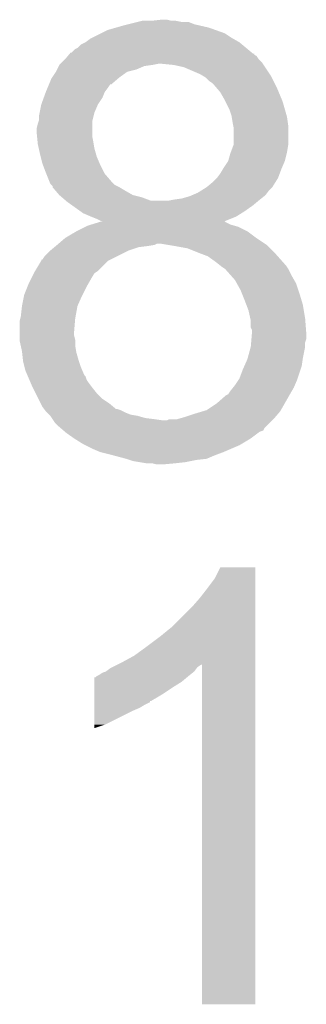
# Model space of a CAD drawing. Extents: x -4 to 126, y -8 to 66.
# Tile 235 of 256: x 106.629 to 107.272, y 24.884 to 27.094. Entities that reach past the tile are written whole.
import ezdxf

# ---------------------------------------------------------------- set-up
doc = ezdxf.new("R2010")
doc.units = 0
doc.layers.add('CLICKER_2_FOR_TMPM4L4A_V104_GTO', color=11, linetype='CONTINUOUS')

msp = doc.modelspace()

# ---------------------------------------------------------------- linework, layer by layer
at = {"layer": 'CLICKER_2_FOR_TMPM4L4A_V104_GTO'}
for points in [[(106.92384, 27.09164), (106.946702, 27.09418), (106.969562, 27.09164), (106.959402, 27.09418)], [(106.812074, 27.063698), (106.827322, 27.071322), (107.088942, 27.063698), (107.067594, 27.071322)], [(106.827322, 27.071322), (106.84509, 27.076398), (107.067594, 27.071322), (107.05338, 27.076398)], [(106.84509, 27.076398), (106.86288, 27.08148), (107.05338, 27.076398), (107.031366, 27.08148)], [(106.86288, 27.08148), (106.87304, 27.08402), (107.031366, 27.08148), (107.020362, 27.08402)], [(106.87304, 27.08402), (106.893352, 27.089098), (107.020362, 27.08402), (107.007664, 27.089098)], [(106.893352, 27.089098), (106.89336, 27.0891), (107.007664, 27.089098), (106.992422, 27.0891)], [(106.89336, 27.0891), (106.903522, 27.09164), (106.992422, 27.0891), (106.979722, 27.09164)], [(106.77652, 27.043382), (106.786682, 27.051), (107.121956, 27.043382), (107.108626, 27.051)], [(106.786682, 27.051), (106.791764, 27.053542), (107.108626, 27.051), (107.104178, 27.053542)], [(106.791764, 27.053542), (106.812074, 27.063698), (107.104178, 27.053542), (107.088942, 27.063698)], [(106.746046, 27.020526), (106.753664, 27.028142), (107.14939, 27.020526), (107.14025, 27.028142)], [(106.753664, 27.028142), (106.75874, 27.030682), (107.14025, 27.028142), (107.1372, 27.030682)], [(106.75874, 27.030682), (106.766364, 27.038302), (107.1372, 27.030682), (107.128054, 27.038302)], [(106.766364, 27.038302), (106.776516, 27.04338), (107.128054, 27.038302), (107.121958, 27.04338)], [(106.776516, 27.04338), (106.77652, 27.043382), (107.121958, 27.04338), (107.121956, 27.043382)], [(106.72318, 26.99766), (106.730798, 27.005278), (107.17276, 26.99766), (107.165142, 27.005278)], [(106.730798, 27.005278), (106.7308, 27.00528), (107.165142, 27.005278), (107.165142, 27.00528)], [(106.7308, 27.00528), (106.73715, 27.012896), (107.165142, 27.00528), (107.16006, 27.012896)], [(106.73715, 27.012896), (106.739266, 27.015434), (107.16006, 27.012896), (107.154994, 27.015434)], [(106.739266, 27.015434), (106.74137, 27.017958), (107.154994, 27.015434), (107.15498, 27.017958)], [(106.74137, 27.017958), (106.74139, 27.01798), (107.15498, 27.017958), (107.152446, 27.01798)], [(106.74139, 27.01798), (106.743508, 27.02052), (107.152446, 27.01798), (107.149398, 27.02052)], [(106.743508, 27.02052), (106.746046, 27.020526), (107.149398, 27.02052), (107.14939, 27.020526)], [(106.71048, 26.977342), (106.71302, 26.982422), (106.870502, 26.977342), (106.890822, 26.982422)], [(106.71302, 26.982422), (106.71683, 26.99004), (106.890822, 26.982422), (106.908604, 26.99004)], [(106.71683, 26.99004), (106.718102, 26.99258), (106.908604, 26.99004), (106.926378, 26.99258)], [(106.718102, 26.99258), (106.72064, 26.99512), (106.926378, 26.99258), (106.939082, 26.99512)], [(106.72064, 26.99512), (106.72318, 26.99766), (107.174454, 26.99512), (107.17276, 26.99766)], [(106.97464, 26.99258), (106.94924, 26.99512), (107.176148, 26.99258), (107.174454, 26.99512)], [(106.997502, 26.987498), (106.97464, 26.99258), (107.179536, 26.987498), (107.176148, 26.99258)], [(107.03306, 26.97226), (106.997502, 26.987498), (107.189694, 26.97226), (107.179536, 26.987498)], [(106.69503, 26.949404), (106.700322, 26.962102), (106.834946, 26.949404), (106.849756, 26.962102)], [(106.700322, 26.962102), (106.702012, 26.96464), (106.849756, 26.962102), (106.852718, 26.96464)], [(106.702012, 26.96464), (106.71048, 26.977342), (106.852718, 26.96464), (106.870502, 26.977342)], [(107.04153, 26.967178), (107.03306, 26.97226), (107.19308, 26.967178), (107.189694, 26.97226)], [(107.045762, 26.964638), (107.04153, 26.967178), (107.194352, 26.964638), (107.19308, 26.967178)], [(107.05338, 26.95702), (107.045762, 26.964638), (107.19816, 26.95702), (107.194352, 26.964638)], [(106.68762, 26.931622), (106.691854, 26.94178), (106.819702, 26.931622), (106.82732, 26.94178)], [(106.691854, 26.94178), (106.695028, 26.9494), (106.82732, 26.94178), (106.83241, 26.9494)], [(106.695028, 26.9494), (106.69503, 26.949404), (106.83241, 26.9494), (106.834946, 26.949404)], [(107.061002, 26.951938), (107.05338, 26.95702), (107.200702, 26.951938), (107.19816, 26.95702)], [(107.06354, 26.9494), (107.061002, 26.951938), (107.20197, 26.9494), (107.200702, 26.951938)], [(107.070072, 26.94178), (107.06354, 26.9494), (107.20578, 26.94178), (107.20197, 26.9494)], [(107.078782, 26.931618), (107.070072, 26.94178), (107.210016, 26.931618), (107.20578, 26.94178)], [(106.677462, 26.903682), (106.683002, 26.91892), (106.804462, 26.903682), (106.81462, 26.91892)], [(106.683002, 26.91892), (106.68762, 26.931618), (106.81462, 26.91892), (106.8197, 26.931618)], [(106.68762, 26.931618), (106.68762, 26.931622), (106.8197, 26.931618), (106.819702, 26.931622)], [(107.08894, 26.91384), (107.078782, 26.931618), (107.217424, 26.91384), (107.210016, 26.931618)], [(106.673904, 26.885902), (106.677462, 26.90368), (106.796842, 26.885902), (106.80446, 26.90368)], [(106.677462, 26.90368), (106.677462, 26.903682), (106.80446, 26.90368), (106.804462, 26.903682)], [(107.09021, 26.9113), (107.08894, 26.91384), (107.218482, 26.9113), (107.217424, 26.91384)], [(107.0991, 26.893518), (107.09021, 26.9113), (107.223562, 26.893518), (107.218482, 26.9113)], [(107.10418, 26.87828), (107.0991, 26.893518), (107.227914, 26.87828), (107.223562, 26.893518)], [(106.67238, 26.878282), (106.673904, 26.885902), (106.794936, 26.878282), (106.796842, 26.885902)], [(106.67238, 26.868124), (106.67238, 26.878282), (106.792394, 26.868124), (106.794936, 26.878282)], [(107.104604, 26.875738), (107.10418, 26.87828), (107.22864, 26.875738), (107.227914, 26.87828)], [(107.10672, 26.86304), (107.104604, 26.875738), (107.230454, 26.86304), (107.22864, 26.875738)], [(106.6673, 26.850342), (106.66984, 26.860498), (106.79176, 26.850342), (106.79176, 26.860498)], [(106.6673, 26.840178), (106.6673, 26.850342), (106.79176, 26.840178), (106.79176, 26.850342)], [(106.66984, 26.860498), (106.671532, 26.865582), (106.79176, 26.860498), (106.79176, 26.865582)], [(106.671532, 26.865582), (106.67238, 26.868124), (106.79176, 26.865582), (106.792394, 26.868124)], [(107.107738, 26.857958), (107.10672, 26.86304), (107.23118, 26.857958), (107.230454, 26.86304)], [(107.10926, 26.850338), (107.107738, 26.857958), (107.23118, 26.850338), (107.23118, 26.857958)], [(107.109258, 26.814776), (107.10926, 26.850338), (107.23118, 26.814776), (107.23118, 26.850338)], [(106.668062, 26.832562), (106.6673, 26.840178), (106.79176, 26.832562), (106.79176, 26.840178)], [(106.669334, 26.81986), (106.668062, 26.832562), (106.7943, 26.81986), (106.79176, 26.832562)], [(106.66984, 26.814782), (106.669334, 26.81986), (106.795148, 26.814782), (106.7943, 26.81986)], [(106.6721, 26.80462), (106.66984, 26.814782), (106.79684, 26.80462), (106.795148, 26.814782)], [(107.102592, 26.797), (107.108306, 26.812238), (107.22864, 26.797), (107.23118, 26.812238)], [(107.108306, 26.812238), (107.109258, 26.814776), (107.23118, 26.812238), (107.23118, 26.814776)], [(106.67492, 26.79192), (106.6721, 26.80462), (106.800468, 26.79192), (106.79684, 26.80462)], [(106.676192, 26.78684), (106.67492, 26.79192), (106.801918, 26.78684), (106.800468, 26.79192)], [(106.68, 26.771602), (106.676192, 26.78684), (106.808452, 26.771602), (106.801918, 26.78684)], [(107.096558, 26.776678), (107.101642, 26.794462), (107.223558, 26.776678), (107.228004, 26.794462)], [(107.101642, 26.794462), (107.102592, 26.797), (107.228004, 26.794462), (107.22864, 26.797)], [(106.680954, 26.76906), (106.68, 26.771602), (106.80954, 26.76906), (106.808452, 26.771602)], [(106.68762, 26.75128), (106.680954, 26.76906), (106.81843, 26.75128), (106.80954, 26.76906)], [(107.084874, 26.7589), (107.0864, 26.761442), (107.21594, 26.7589), (107.217028, 26.761442)], [(107.0864, 26.761442), (107.096558, 26.776676), (107.217028, 26.761442), (107.223556, 26.776676)], [(107.096558, 26.776676), (107.096558, 26.776678), (107.223556, 26.776676), (107.223558, 26.776678)], [(106.688636, 26.748744), (106.68762, 26.75128), (106.819698, 26.748744), (106.81843, 26.75128)], [(106.69575, 26.73096), (106.688636, 26.748744), (106.83494, 26.73096), (106.819698, 26.748744)], [(107.071158, 26.73858), (107.07878, 26.74874), (107.208318, 26.73858), (107.212128, 26.74874)], [(107.07878, 26.74874), (107.084874, 26.7589), (107.212128, 26.74874), (107.21594, 26.7589)], [(106.69778, 26.725884), (106.69575, 26.73096), (106.840018, 26.725884), (106.83494, 26.73096)], [(106.70032, 26.723342), (106.69778, 26.725884), (106.84256, 26.723342), (106.840018, 26.725884)], [(106.702854, 26.720806), (106.70032, 26.723342), (106.847632, 26.720806), (106.84256, 26.723342)], [(106.70286, 26.718266), (106.702854, 26.720806), (106.85271, 26.718266), (106.847632, 26.720806)], [(106.702866, 26.71826), (106.70286, 26.718266), (106.85272, 26.71826), (106.85271, 26.718266)], [(106.709394, 26.71064), (106.702866, 26.71826), (106.86542, 26.71064), (106.85272, 26.71826)], [(107.036104, 26.710638), (107.048294, 26.718258), (107.188, 26.710638), (107.195618, 26.718258)], [(107.048294, 26.718258), (107.048298, 26.71826), (107.195618, 26.718258), (107.195618, 26.71826)], [(107.048298, 26.71826), (107.06354, 26.73096), (107.195618, 26.71826), (107.203556, 26.73096)], [(107.06354, 26.73096), (107.071156, 26.738578), (107.203556, 26.73096), (107.208318, 26.738578)], [(107.071156, 26.738578), (107.071158, 26.73858), (107.208318, 26.738578), (107.208318, 26.73858)], [(106.718098, 26.70048), (106.709394, 26.71064), (106.883198, 26.70048), (106.86542, 26.71064)], [(106.724026, 26.6954), (106.718098, 26.70048), (106.903518, 26.6954), (106.883198, 26.70048)], [(106.732914, 26.687782), (106.724026, 26.6954), (106.923836, 26.687782), (106.903518, 26.6954)], [(106.992418, 26.69286), (107.0102, 26.697938), (107.170854, 26.69286), (107.177202, 26.697938)], [(107.0102, 26.697938), (107.016124, 26.700478), (107.177202, 26.697938), (107.180378, 26.700478)], [(107.016124, 26.700478), (107.02798, 26.70556), (107.180378, 26.700478), (107.18419, 26.70556)], [(107.02798, 26.70556), (107.036104, 26.710638), (107.18419, 26.70556), (107.188, 26.710638)], [(106.732918, 26.68778), (106.732914, 26.687782), (106.961938, 26.68778), (106.923836, 26.687782)], [(106.73588, 26.68524), (106.732918, 26.68778), (107.161584, 26.68524), (107.164632, 26.68778)], [(106.74655, 26.67762), (106.73588, 26.68524), (107.15244, 26.67762), (107.161584, 26.68524)], [(106.76433, 26.66492), (106.74655, 26.67762), (107.13466, 26.66492), (107.15244, 26.67762)], [(106.961938, 26.68778), (106.974642, 26.69032), (107.164632, 26.68778), (107.16768, 26.69032)], [(106.974642, 26.69032), (106.992418, 26.69286), (107.16768, 26.69032), (107.170854, 26.69286)], [(106.771438, 26.659842), (106.76433, 26.66492), (107.126534, 26.659842), (107.13466, 26.66492)], [(106.78922, 26.65222), (106.771438, 26.659842), (107.11434, 26.65222), (107.126534, 26.659842)], [(106.80192, 26.64714), (106.78922, 26.65222), (107.10168, 26.64714), (107.11434, 26.65222)], [(106.7562, 26.6192), (106.776518, 26.62936), (107.139738, 26.6192), (107.11942, 26.62936)], [(106.776518, 26.62936), (106.781602, 26.631902), (107.11942, 26.62936), (107.110522, 26.631902)], [(106.781602, 26.631902), (106.789808, 26.634438), (107.110522, 26.631902), (107.101642, 26.634438)], [(106.789808, 26.634438), (106.806246, 26.639518), (107.101642, 26.634438), (107.091484, 26.639518)], [(106.812076, 26.642062), (106.80192, 26.64714), (107.089028, 26.642062), (107.10168, 26.64714)], [(106.806246, 26.639518), (106.814394, 26.642036), (107.091484, 26.639518), (107.088964, 26.642036)], [(106.814472, 26.64206), (106.812076, 26.642062), (107.089022, 26.64206), (107.089028, 26.642062)], [(106.814394, 26.642036), (106.814472, 26.64206), (107.088964, 26.642036), (107.089022, 26.64206)], [(106.730802, 26.603962), (106.756196, 26.619198), (107.160058, 26.603962), (107.13974, 26.619198)], [(106.756196, 26.619198), (106.7562, 26.6192), (107.13974, 26.619198), (107.139738, 26.6192)], [(106.706924, 26.58364), (106.709972, 26.58618), (106.895902, 26.58364), (106.91622, 26.58618)], [(106.709972, 26.58618), (106.71302, 26.58872), (106.91622, 26.58618), (106.93145, 26.58872)], [(106.71302, 26.58872), (106.713022, 26.588722), (106.93145, 26.58872), (106.931462, 26.588722)], [(106.713022, 26.588722), (106.715982, 26.59126), (106.931462, 26.588722), (106.936544, 26.59126)], [(106.715982, 26.59126), (106.730798, 26.60396), (107.17911, 26.59126), (107.16006, 26.60396)], [(106.730798, 26.60396), (106.730802, 26.603962), (107.16006, 26.60396), (107.160058, 26.603962)], [(106.961954, 26.588718), (106.946702, 26.59126), (107.182922, 26.588718), (107.17911, 26.59126)], [(106.97718, 26.58618), (106.961954, 26.588718), (107.18546, 26.58618), (107.182922, 26.588718)], [(107.005122, 26.581098), (106.97718, 26.58618), (107.190542, 26.581098), (107.18546, 26.58618)], [(106.680004, 26.555708), (106.685082, 26.563322), (106.832416, 26.555708), (106.847644, 26.563322)], [(106.685082, 26.563322), (106.69778, 26.57602), (106.847644, 26.563322), (106.873042, 26.57602)], [(106.69778, 26.57602), (106.706924, 26.58364), (106.873042, 26.57602), (106.895902, 26.58364)], [(107.03052, 26.57094), (107.005122, 26.581098), (107.2007, 26.57094), (107.190542, 26.581098)], [(107.037294, 26.5684), (107.03052, 26.57094), (107.20324, 26.5684), (107.2007, 26.57094)], [(107.050842, 26.563318), (107.037294, 26.5684), (107.207758, 26.563318), (107.20324, 26.5684)], [(107.06862, 26.55062), (107.050842, 26.563318), (107.219046, 26.55062), (107.207758, 26.563318)], [(106.663746, 26.530302), (106.677458, 26.553162), (106.804462, 26.530302), (106.827324, 26.553162)], [(106.677458, 26.553162), (106.67746, 26.553164), (106.827324, 26.553162), (106.827328, 26.553164)], [(106.67746, 26.553164), (106.677482, 26.5557), (106.827328, 26.553164), (106.8324, 26.5557)], [(106.677482, 26.5557), (106.680004, 26.555708), (106.8324, 26.5557), (106.832416, 26.555708)], [(107.07497, 26.54554), (107.06862, 26.55062), (107.22356, 26.54554), (107.219046, 26.55062)], [(107.078146, 26.543), (107.07497, 26.54554), (107.2261, 26.543), (107.22356, 26.54554)], [(107.08132, 26.54046), (107.078146, 26.543), (107.227794, 26.54046), (107.2261, 26.543)], [(107.088942, 26.535378), (107.08132, 26.54046), (107.23118, 26.535378), (107.227794, 26.54046)], [(106.6546, 26.51252), (106.66095, 26.525222), (106.78922, 26.51252), (106.796842, 26.525222)], [(106.66095, 26.525222), (106.66222, 26.527758), (106.796842, 26.525222), (106.800646, 26.527758)], [(106.66222, 26.527758), (106.663746, 26.530302), (106.800646, 26.527758), (106.804462, 26.530302)], [(107.09148, 26.53284), (107.088942, 26.535378), (107.23245, 26.53284), (107.23118, 26.535378)], [(107.102768, 26.520142), (107.09148, 26.53284), (107.2388, 26.520142), (107.23245, 26.53284)], [(107.111802, 26.509978), (107.102768, 26.520142), (107.244608, 26.509978), (107.2388, 26.520142)], [(106.64647, 26.494738), (106.64952, 26.50236), (106.77906, 26.494738), (106.783414, 26.50236)], [(106.64952, 26.50236), (106.6546, 26.51252), (106.783414, 26.50236), (106.78922, 26.51252)], [(107.116036, 26.502358), (107.111802, 26.509978), (107.24896, 26.502358), (107.244608, 26.509978)], [(107.1245, 26.48712), (107.116036, 26.502358), (107.25404, 26.48712), (107.24896, 26.502358)], [(106.63428, 26.451562), (106.638852, 26.47442), (106.758742, 26.451562), (106.7689, 26.47442)], [(106.638852, 26.47442), (106.639362, 26.476962), (106.7689, 26.47442), (106.77017, 26.476962)], [(106.639362, 26.476962), (106.64647, 26.494738), (106.77017, 26.476962), (106.77906, 26.494738)], [(107.127548, 26.4795), (107.1245, 26.48712), (107.25658, 26.4795), (107.25404, 26.48712)], [(107.13466, 26.46172), (107.127548, 26.4795), (107.261914, 26.46172), (107.25658, 26.4795)], [(106.63174, 26.428702), (106.63428, 26.451558), (106.754584, 26.428702), (106.75874, 26.451558)], [(106.63428, 26.451558), (106.63428, 26.451562), (106.75874, 26.451558), (106.758742, 26.451562)], [(107.137518, 26.4541), (107.13466, 26.46172), (107.2642, 26.4541), (107.261914, 26.46172)], [(107.14228, 26.441398), (107.137518, 26.4541), (107.266318, 26.441398), (107.2642, 26.4541)], [(107.146232, 26.423622), (107.14228, 26.441398), (107.26928, 26.423622), (107.266318, 26.441398)], [(106.6292, 26.418542), (106.630468, 26.42362), (106.753236, 26.418542), (106.75366, 26.42362)], [(106.6292, 26.39314), (106.6292, 26.418542), (106.75112, 26.39314), (106.753236, 26.418542)], [(106.630468, 26.42362), (106.63174, 26.428702), (106.75366, 26.42362), (106.754584, 26.428702)], [(107.14736, 26.418538), (107.146232, 26.423622), (107.269672, 26.418538), (107.26928, 26.423622)], [(107.147362, 26.403296), (107.14736, 26.418538), (107.270844, 26.403296), (107.269672, 26.418538)], [(106.6292, 26.385522), (106.6292, 26.39314), (106.75112, 26.385522), (106.75112, 26.39314)], [(106.6292, 26.375362), (106.6292, 26.385522), (106.75366, 26.375362), (106.75112, 26.385522)], [(107.1499, 26.398216), (107.147362, 26.403296), (107.271236, 26.398216), (107.270844, 26.403296)], [(107.14884, 26.377898), (107.1499, 26.3906), (107.271818, 26.377898), (107.271818, 26.3906)], [(107.1499, 26.390602), (107.1499, 26.398216), (107.27182, 26.390602), (107.271236, 26.398216)], [(107.1499, 26.3906), (107.1499, 26.390602), (107.271818, 26.3906), (107.27182, 26.390602)], [(106.6292, 26.372822), (106.6292, 26.375362), (106.75366, 26.372822), (106.75366, 26.375362)], [(106.631458, 26.362662), (106.6292, 26.372822), (106.75366, 26.362662), (106.75366, 26.372822)], [(107.14736, 26.360118), (107.148206, 26.370276), (107.26928, 26.360118), (107.26928, 26.370276)], [(107.148206, 26.370276), (107.14884, 26.377898), (107.26928, 26.370276), (107.271818, 26.377898)], [(106.63428, 26.34996), (106.631458, 26.362662), (106.755778, 26.34996), (106.75366, 26.362662)], [(106.634564, 26.34742), (106.63428, 26.34996), (106.7562, 26.34742), (106.755778, 26.34996)], [(106.636538, 26.32964), (106.634564, 26.34742), (106.76128, 26.32964), (106.7562, 26.34742)], [(107.140432, 26.33472), (107.14736, 26.360118), (107.2642, 26.33472), (107.26928, 26.360118)], [(106.63682, 26.327102), (106.636538, 26.32964), (106.762126, 26.327102), (106.76128, 26.32964)], [(106.639996, 26.3144), (106.63682, 26.327102), (106.76636, 26.3144), (106.762126, 26.327102)], [(107.132966, 26.316938), (107.13974, 26.332178), (107.261658, 26.316938), (107.263836, 26.332178)], [(107.13974, 26.332178), (107.140432, 26.33472), (107.263836, 26.332178), (107.2642, 26.33472)], [(106.6419, 26.306782), (106.639996, 26.3144), (106.769626, 26.306782), (106.76636, 26.3144)], [(106.646254, 26.296624), (106.6419, 26.306782), (106.773978, 26.296624), (106.769626, 26.306782)], [(106.647344, 26.294082), (106.646254, 26.296624), (106.776516, 26.294082), (106.773978, 26.296624)], [(107.121958, 26.288998), (107.12958, 26.30932), (107.252344, 26.288998), (107.259118, 26.30932)], [(107.12958, 26.30932), (107.132966, 26.316938), (107.259118, 26.30932), (107.261658, 26.316938)], [(106.65061, 26.28646), (106.647344, 26.294082), (106.77906, 26.28646), (106.776516, 26.294082)], [(106.653876, 26.27884), (106.65061, 26.28646), (106.78414, 26.27884), (106.77906, 26.28646)], [(106.65714, 26.27122), (106.653876, 26.27884), (106.789856, 26.27122), (106.78414, 26.27884)], [(107.1118, 26.27376), (107.120266, 26.286462), (107.246056, 26.27376), (107.2515, 26.286462)], [(107.120266, 26.286462), (107.121958, 26.288998), (107.2515, 26.286462), (107.252344, 26.288998)], [(106.658412, 26.26868), (106.65714, 26.27122), (106.79176, 26.26868), (106.789856, 26.27122)], [(106.66476, 26.255982), (106.658412, 26.26868), (106.801918, 26.255982), (106.79176, 26.26868)], [(106.67111, 26.243282), (106.66476, 26.255982), (106.814618, 26.243282), (106.801918, 26.255982)], [(107.09148, 26.2509), (107.096554, 26.253438), (107.23372, 26.2509), (107.23517, 26.253438)], [(107.096554, 26.253438), (107.10164, 26.26106), (107.23517, 26.253438), (107.239526, 26.26106)], [(107.10164, 26.26106), (107.107734, 26.268678), (107.239526, 26.26106), (107.24388, 26.268678)], [(107.107734, 26.268678), (107.1118, 26.27376), (107.24388, 26.268678), (107.246056, 26.27376)], [(106.676192, 26.23312), (106.67111, 26.243282), (106.82986, 26.23312), (106.814618, 26.243282)], [(106.68, 26.225502), (106.676192, 26.23312), (106.839004, 26.225502), (106.82986, 26.23312)], [(107.0483, 26.217878), (107.07116, 26.23312), (107.21485, 26.217878), (107.22356, 26.23312)], [(107.07116, 26.23312), (107.09148, 26.2509), (107.22356, 26.23312), (107.23372, 26.2509)], [(106.68381, 26.220424), (106.68, 26.225502), (106.845096, 26.220424), (106.839004, 26.225502)], [(106.683812, 26.22042), (106.68381, 26.220424), (106.847636, 26.22042), (106.845096, 26.220424)], [(106.685718, 26.21788), (106.683812, 26.22042), (106.855258, 26.21788), (106.847636, 26.22042)], [(106.68762, 26.215342), (106.685718, 26.21788), (106.860336, 26.215342), (106.855258, 26.21788)], [(106.690162, 26.2128), (106.68762, 26.215342), (106.86542, 26.2128), (106.860336, 26.215342)], [(106.69524, 26.207722), (106.690162, 26.2128), (106.878118, 26.207722), (106.86542, 26.2128)], [(107.00004, 26.20264), (107.0229, 26.21026), (107.202514, 26.20264), (107.209046, 26.21026)], [(107.0229, 26.21026), (107.039836, 26.21534), (107.209046, 26.21026), (107.2134, 26.21534)], [(107.039836, 26.21534), (107.0483, 26.217878), (107.2134, 26.21534), (107.21485, 26.217878)], [(106.697778, 26.205182), (106.69524, 26.207722), (106.89335, 26.205182), (106.878118, 26.207722)], [(106.69778, 26.20518), (106.697778, 26.205182), (106.89336, 26.20518), (106.89335, 26.205182)], [(106.701168, 26.2001), (106.69778, 26.20518), (106.911138, 26.2001), (106.89336, 26.20518)], [(106.70286, 26.19756), (106.701168, 26.2001), (106.93146, 26.19756), (106.911138, 26.2001)], [(106.704554, 26.19502), (106.70286, 26.19756), (106.94924, 26.19502), (106.93146, 26.19756)], [(106.70794, 26.18994), (106.704554, 26.19502), (107.190542, 26.18994), (107.195622, 26.19502)], [(106.71556, 26.182318), (106.70794, 26.18994), (107.18292, 26.182318), (107.190542, 26.18994)], [(106.959396, 26.19502), (106.964476, 26.197558), (107.195622, 26.19502), (107.19816, 26.197558)], [(106.964476, 26.197558), (106.982258, 26.19756), (107.19816, 26.197558), (107.198162, 26.19756)], [(106.982258, 26.19756), (107.00004, 26.20264), (107.198162, 26.19756), (107.202514, 26.20264)], [(106.72149, 26.177236), (106.71556, 26.182318), (107.177838, 26.177236), (107.18292, 26.182318)], [(106.727414, 26.17216), (106.72149, 26.177236), (107.175292, 26.17216), (107.177838, 26.177236)], [(106.73038, 26.169618), (106.727414, 26.17216), (107.167678, 26.169618), (107.175292, 26.17216)], [(106.73334, 26.16708), (106.73038, 26.169618), (107.164294, 26.16708), (107.167678, 26.169618)], [(106.751122, 26.15438), (106.73334, 26.16708), (107.14736, 26.15438), (107.164294, 26.16708)], [(106.751126, 26.154378), (106.751122, 26.15438), (107.147358, 26.154378), (107.14736, 26.15438)], [(106.771442, 26.14168), (106.751126, 26.154378), (107.12619, 26.14168), (107.147358, 26.154378)], [(106.776522, 26.13914), (106.771442, 26.14168), (107.121958, 26.13914), (107.12619, 26.14168)], [(106.79176, 26.13152), (106.776522, 26.13914), (107.104178, 26.13152), (107.121958, 26.13914)], [(106.809538, 26.123902), (106.79176, 26.13152), (107.086404, 26.123902), (107.104178, 26.13152)], [(106.809546, 26.1239), (106.809538, 26.123902), (107.0864, 26.1239), (107.086404, 26.123902)], [(106.82986, 26.11882), (106.809546, 26.1239), (107.072852, 26.11882), (107.0864, 26.1239)], [(106.839384, 26.11628), (106.82986, 26.11882), (107.06608, 26.11628), (107.072852, 26.11882)], [(106.867954, 26.10866), (106.839384, 26.11628), (107.048296, 26.10866), (107.06608, 26.11628)], [(106.86796, 26.108658), (106.867954, 26.10866), (107.048278, 26.108658), (107.048296, 26.10866)], [(106.87558, 26.10612), (106.86796, 26.108658), (107.025442, 26.10612), (107.048278, 26.108658)], [(106.883198, 26.103582), (106.87558, 26.10612), (107.01275, 26.103582), (107.025442, 26.10612)], [(106.898444, 26.10104), (106.883198, 26.103582), (107.00004, 26.10104), (107.01275, 26.103582)], [(106.913678, 26.0985), (106.898444, 26.10104), (106.97718, 26.0985), (107.00004, 26.10104)], [(106.936538, 26.09596), (106.926378, 26.0985), (106.949242, 26.09596), (106.97718, 26.0985)], [(107.06608, 25.839422), (107.078782, 25.864798), (107.157518, 25.839422), (107.15752, 25.864798)], [(107.078782, 25.864798), (107.078794, 25.86482), (107.15752, 25.864798), (107.078794, 25.86482)], [(107.05084, 25.8191), (107.06608, 25.839422), (107.157518, 25.8191), (107.157518, 25.839422)], [(107.03306, 25.796238), (107.05084, 25.8191), (107.157518, 25.796238), (107.157518, 25.8191)], [(107.01528, 25.77592), (107.03306, 25.796238), (107.157518, 25.77592), (107.157518, 25.796238)], [(106.972098, 25.732738), (107.01528, 25.77592), (107.157516, 25.732738), (107.157518, 25.77592)], [(106.94416, 25.70988), (106.972098, 25.732738), (107.157516, 25.70988), (107.157516, 25.732738)], [(106.91368, 25.68702), (106.94416, 25.70988), (107.157516, 25.68702), (107.157516, 25.70988)], [(106.885742, 25.6667), (106.91368, 25.68702), (107.157514, 25.6667), (107.157516, 25.68702)], [(106.8578, 25.65146), (106.885742, 25.6667), (107.157514, 25.65146), (107.157514, 25.6667)], [(106.822242, 25.631142), (106.832402, 25.63876), (107.02036, 25.631142), (107.026074, 25.63876)], [(106.832402, 25.63876), (106.837476, 25.641298), (107.026074, 25.63876), (107.027978, 25.641298)], [(106.837476, 25.641298), (106.847632, 25.646376), (107.027978, 25.641298), (107.035594, 25.646376)], [(106.847632, 25.646376), (106.84764, 25.64638), (107.035594, 25.646376), (107.038118, 25.64638)], [(106.84764, 25.64638), (106.8578, 25.65146), (107.157514, 25.64638), (107.157514, 25.65146)], [(107.03814, 24.884402), (107.038118, 25.64638), (107.157498, 24.884402), (107.157514, 25.64638)], [(106.79686, 25.60828), (106.796862, 25.61844), (106.992418, 25.60828), (107.00461, 25.61844)], [(106.796862, 25.61844), (106.799386, 25.618446), (107.00461, 25.61844), (107.004618, 25.618446)], [(106.799386, 25.618446), (106.80192, 25.62098), (107.004618, 25.618446), (107.00766, 25.62098)], [(106.80192, 25.62098), (106.801924, 25.620982), (107.00766, 25.62098), (107.007662, 25.620982)], [(106.801924, 25.620982), (106.807002, 25.623522), (107.007662, 25.620982), (107.010836, 25.623522)], [(106.807002, 25.623522), (106.81462, 25.6286), (107.010836, 25.623522), (107.017184, 25.6286)], [(106.81462, 25.6286), (106.82223, 25.631138), (107.017184, 25.6286), (107.020358, 25.631138)], [(106.82223, 25.631138), (106.822242, 25.631142), (107.020358, 25.631138), (107.02036, 25.631142)], [(106.796854, 25.58034), (106.796856, 25.59558), (106.949242, 25.58034), (106.9721, 25.59558)], [(106.796856, 25.59558), (106.79686, 25.60828), (106.9721, 25.59558), (106.992418, 25.60828)], [(106.79685, 25.5651), (106.796854, 25.58034), (106.923836, 25.5651), (106.949242, 25.58034)], [(106.796846, 25.54224), (106.796848, 25.54986), (106.88066, 25.54224), (106.898438, 25.54986)], [(106.796848, 25.54986), (106.79685, 25.55748), (106.898438, 25.54986), (106.911142, 25.55748)], [(106.79685, 25.565078), (106.79685, 25.5651), (106.9213, 25.565078), (106.923836, 25.5651)], [(106.79685, 25.562554), (106.79685, 25.565078), (106.921286, 25.562554), (106.9213, 25.565078)], [(106.79685, 25.55748), (106.79685, 25.562554), (106.911142, 25.55748), (106.921286, 25.562554)], [(106.79684, 25.51176), (106.796846, 25.54224), (106.819698, 25.51176), (106.88066, 25.54224)], [(106.79684, 25.50417), (106.79684, 25.51176), (106.79684, 25.50417), (106.819698, 25.51176)], [(107.157498, 24.88438), (107.03814, 24.884402), (107.157498, 24.88438), (107.157498, 24.884402)]]:
    msp.add_solid(points, dxfattribs=at)

doc.saveas('drawing.dxf')
